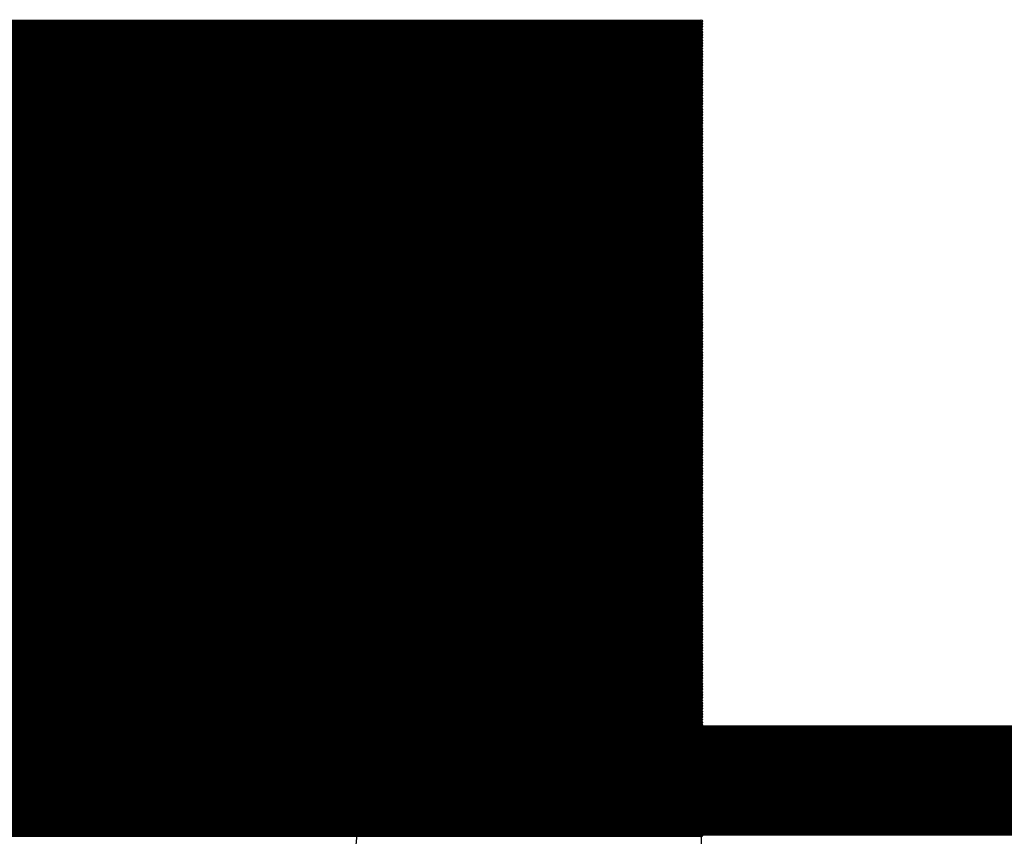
# Model space of a CAD drawing. Extents: x 0 to 23.9, y 0 to 20.7.
# Tile 73 of 127: x 9.729 to 10.634, y 19.989 to 20.74. Entities that reach past the tile are written whole.
import ezdxf

# ---------------------------------------------------------------- set-up
doc = ezdxf.new("R2010")
doc.units = 0
doc.layers.get('0').update_dxf_attribs({"linetype": 'CONTINUOUS'})
doc.layers.add('SEEEDSTUDIOXIAORP2040V1_22_GTO', color=10, linetype='CONTINUOUS')
doc.layers.add('SEEEDSTUDIOXIAORP2040V1_22_GTS', color=9, linetype='CONTINUOUS')

# ---------------------------------------------------------------- blocks, each defined once
blk = doc.blocks.new('ROUND_272')
blk.add_circle((0, 0), 0.6858)
blk = doc.blocks.new('ROUND_7')
blk.add_circle((0, 0), 0)
blk = doc.blocks.new('ROUND_8')
blk.add_circle((0, 0), 0.00127)

msp = doc.modelspace()

# ---------------------------------------------------------------- linework, layer by layer
at = {"layer": 'SEEEDSTUDIOXIAORP2040V1_22_GTO', "const_width": 0.1016}
msp.add_lwpolyline([(20.35556, 20.0406), (3.41884, 20.0406)], dxfattribs=at)
at = {"layer": 'SEEEDSTUDIOXIAORP2040V1_22_GTS'}
for points, const_width in [([(10.35558, 20.7391), (8.36168, 20.7391)], 0.00254), ([(8.36168, 20.73656), (10.35558, 20.73656)], 0.00254), ([(10.35558, 20.73402), (8.36168, 20.73402)], 0.00254), ([(8.36168, 20.73148), (10.35558, 20.73148)], 0.00254), ([(10.35558, 20.72894), (8.36168, 20.72894)], 0.00254), ([(8.36168, 20.7264), (10.35558, 20.7264)], 0.00254), ([(10.35558, 20.72386), (8.36168, 20.72386)], 0.00254), ([(8.36168, 20.72132), (10.35558, 20.72132)], 0.00254), ([(10.35558, 20.71878), (8.36168, 20.71878)], 0.00254), ([(8.36168, 20.71624), (10.35558, 20.71624)], 0.00254), ([(10.35558, 20.7137), (8.36168, 20.7137)], 0.00254), ([(8.36168, 20.71116), (10.35558, 20.71116)], 0.00254), ([(10.35558, 20.70862), (8.36168, 20.70862)], 0.00254), ([(8.36168, 20.70608), (10.35558, 20.70608)], 0.00254), ([(10.35558, 20.70354), (8.36168, 20.70354)], 0.00254), ([(8.36168, 20.701), (10.35558, 20.701)], 0.00254), ([(10.35558, 20.69846), (8.36168, 20.69846)], 0.00254), ([(8.36168, 20.69592), (10.35558, 20.69592)], 0.00254), ([(10.35558, 20.69338), (8.36168, 20.69338)], 0.00254), ([(8.36168, 20.69084), (10.35558, 20.69084)], 0.00254), ([(10.35558, 20.6883), (8.36168, 20.6883)], 0.00254), ([(8.36168, 20.68576), (10.35558, 20.68576)], 0.00254), ([(10.35558, 20.68322), (8.36168, 20.68322)], 0.00254), ([(8.36168, 20.68068), (10.35558, 20.68068)], 0.00254), ([(10.35558, 20.67814), (8.36168, 20.67814)], 0.00254), ([(8.36168, 20.6756), (10.35558, 20.6756)], 0.00254), ([(10.35558, 20.67306), (8.36168, 20.67306)], 0.00254), ([(8.36168, 20.67052), (10.35558, 20.67052)], 0.00254), ([(10.35558, 20.66798), (8.36168, 20.66798)], 0.00254), ([(8.36168, 20.66544), (10.35558, 20.66544)], 0.00254), ([(10.35558, 20.6629), (8.36168, 20.6629)], 0.00254), ([(8.36168, 20.66036), (10.35558, 20.66036)], 0.00254), ([(10.35558, 20.65782), (8.36168, 20.65782)], 0.00254), ([(8.36168, 20.65528), (10.35558, 20.65528)], 0.00254), ([(10.35558, 20.65274), (8.36168, 20.65274)], 0.00254), ([(8.36168, 20.6502), (10.35558, 20.6502)], 0.00254), ([(10.35558, 20.64766), (8.36168, 20.64766)], 0.00254), ([(8.36168, 20.64512), (10.35558, 20.64512)], 0.00254), ([(10.35558, 20.64258), (8.36168, 20.64258)], 0.00254), ([(8.36168, 20.64004), (10.35558, 20.64004)], 0.00254), ([(10.35558, 20.6375), (8.36168, 20.6375)], 0.00254), ([(8.36168, 20.63496), (10.35558, 20.63496)], 0.00254), ([(10.35558, 20.63242), (8.36168, 20.63242)], 0.00254), ([(8.36168, 20.62988), (10.35558, 20.62988)], 0.00254), ([(10.35558, 20.62734), (8.36168, 20.62734)], 0.00254), ([(8.36168, 20.6248), (10.35558, 20.6248)], 0.00254), ([(10.35558, 20.62226), (8.36168, 20.62226)], 0.00254), ([(8.36168, 20.61972), (10.35558, 20.61972)], 0.00254), ([(10.35558, 20.61718), (8.36168, 20.61718)], 0.00254), ([(8.36168, 20.61464), (10.35558, 20.61464)], 0.00254), ([(10.35558, 20.6121), (8.36168, 20.6121)], 0.00254), ([(8.36168, 20.60956), (10.35558, 20.60956)], 0.00254), ([(10.35558, 20.60702), (8.36168, 20.60702)], 0.00254), ([(8.36168, 20.60448), (10.35558, 20.60448)], 0.00254), ([(10.35558, 20.60194), (8.36168, 20.60194)], 0.00254), ([(8.36168, 20.5994), (10.35558, 20.5994)], 0.00254), ([(10.35558, 20.59686), (8.36168, 20.59686)], 0.00254), ([(8.36168, 20.59432), (10.35558, 20.59432)], 0.00254), ([(10.35558, 20.59178), (8.36168, 20.59178)], 0.00254), ([(8.36168, 20.58924), (10.35558, 20.58924)], 0.00254), ([(10.35558, 20.5867), (8.36168, 20.5867)], 0.00254), ([(8.36168, 20.58416), (10.35558, 20.58416)], 0.00254), ([(10.35558, 20.58162), (8.36168, 20.58162)], 0.00254), ([(8.36168, 20.57908), (10.35558, 20.57908)], 0.00254), ([(10.35558, 20.57654), (8.36168, 20.57654)], 0.00254), ([(8.36168, 20.574), (10.35558, 20.574)], 0.00254), ([(10.35558, 20.57146), (8.36168, 20.57146)], 0.00254), ([(8.36168, 20.56892), (10.35558, 20.56892)], 0.00254), ([(10.35558, 20.56638), (8.36168, 20.56638)], 0.00254), ([(8.36168, 20.56384), (10.35558, 20.56384)], 0.00254), ([(10.35558, 20.5613), (8.36168, 20.5613)], 0.00254), ([(8.36168, 20.55876), (10.35558, 20.55876)], 0.00254), ([(10.35558, 20.55622), (8.36168, 20.55622)], 0.00254), ([(8.36168, 20.55368), (10.35558, 20.55368)], 0.00254), ([(10.35558, 20.55114), (8.36168, 20.55114)], 0.00254), ([(8.36168, 20.5486), (10.35558, 20.5486)], 0.00254), ([(10.35558, 20.54606), (8.36168, 20.54606)], 0.00254), ([(8.36168, 20.54352), (10.35558, 20.54352)], 0.00254), ([(10.35558, 20.54098), (8.36168, 20.54098)], 0.00254), ([(8.36168, 20.53844), (10.35558, 20.53844)], 0.00254), ([(10.35558, 20.5359), (8.36168, 20.5359)], 0.00254), ([(8.36168, 20.53336), (10.35558, 20.53336)], 0.00254), ([(10.35558, 20.53082), (8.36168, 20.53082)], 0.00254), ([(8.36168, 20.52828), (10.35558, 20.52828)], 0.00254), ([(10.35558, 20.52574), (8.36168, 20.52574)], 0.00254), ([(8.36168, 20.5232), (10.35558, 20.5232)], 0.00254), ([(10.35558, 20.52066), (8.36168, 20.52066)], 0.00254), ([(8.36168, 20.51812), (10.35558, 20.51812)], 0.00254), ([(10.35558, 20.51558), (8.36168, 20.51558)], 0.00254), ([(8.36168, 20.51304), (10.35558, 20.51304)], 0.00254), ([(10.35558, 20.5105), (8.36168, 20.5105)], 0.00254), ([(8.36168, 20.50796), (10.35558, 20.50796)], 0.00254), ([(10.35558, 20.50542), (8.36168, 20.50542)], 0.00254), ([(8.36168, 20.50288), (10.35558, 20.50288)], 0.00254), ([(10.35558, 20.50034), (8.36168, 20.50034)], 0.00254), ([(8.36168, 20.4978), (10.35558, 20.4978)], 0.00254), ([(10.35558, 20.49526), (8.36168, 20.49526)], 0.00254), ([(8.36168, 20.49272), (10.35558, 20.49272)], 0.00254), ([(10.35558, 20.49018), (8.36168, 20.49018)], 0.00254), ([(8.36168, 20.48764), (10.35558, 20.48764)], 0.00254), ([(10.35558, 20.4851), (8.36168, 20.4851)], 0.00254), ([(8.36168, 20.48256), (10.35558, 20.48256)], 0.00254), ([(10.35558, 20.48002), (8.36168, 20.48002)], 0.00254), ([(8.36168, 20.47748), (10.35558, 20.47748)], 0.00254), ([(10.35558, 20.47494), (8.36168, 20.47494)], 0.00254), ([(8.36168, 20.4724), (10.35558, 20.4724)], 0.00254), ([(10.35558, 20.46986), (8.36168, 20.46986)], 0.00254), ([(8.36168, 20.46732), (10.35558, 20.46732)], 0.00254), ([(10.35558, 20.46478), (8.36168, 20.46478)], 0.00254), ([(8.36168, 20.46224), (10.35558, 20.46224)], 0.00254), ([(10.35558, 20.4597), (8.36168, 20.4597)], 0.00254), ([(8.36168, 20.45716), (10.35558, 20.45716)], 0.00254), ([(10.35558, 20.45462), (8.36168, 20.45462)], 0.00254), ([(8.36168, 20.45208), (10.35558, 20.45208)], 0.00254), ([(10.35558, 20.44954), (8.36168, 20.44954)], 0.00254), ([(8.36168, 20.447), (10.35558, 20.447)], 0.00254), ([(10.35558, 20.44446), (8.36168, 20.44446)], 0.00254), ([(8.36168, 20.44192), (10.35558, 20.44192)], 0.00254), ([(10.35558, 20.43938), (8.36168, 20.43938)], 0.00254), ([(8.36168, 20.43684), (10.35558, 20.43684)], 0.00254), ([(10.35558, 20.4343), (8.36168, 20.4343)], 0.00254), ([(8.36168, 20.43176), (10.35558, 20.43176)], 0.00254), ([(10.35558, 20.42922), (8.36168, 20.42922)], 0.00254), ([(8.36168, 20.42668), (10.35558, 20.42668)], 0.00254), ([(10.35558, 20.42414), (8.36168, 20.42414)], 0.00254), ([(8.36168, 20.4216), (10.35558, 20.4216)], 0.00254), ([(10.35558, 20.41906), (8.36168, 20.41906)], 0.00254), ([(8.36168, 20.41652), (10.35558, 20.41652)], 0.00254), ([(10.35558, 20.41398), (8.36168, 20.41398)], 0.00254), ([(8.36168, 20.41144), (10.35558, 20.41144)], 0.00254), ([(10.35558, 20.4089), (8.36168, 20.4089)], 0.00254), ([(8.36168, 20.40636), (10.35558, 20.40636)], 0.00254), ([(10.35558, 20.40382), (8.36168, 20.40382)], 0.00254), ([(8.36168, 20.40128), (10.35558, 20.40128)], 0.00254), ([(10.35558, 20.39874), (8.36168, 20.39874)], 0.00254), ([(8.36168, 20.3962), (10.35558, 20.3962)], 0.00254), ([(10.35558, 20.39366), (8.36168, 20.39366)], 0.00254), ([(8.36168, 20.39112), (10.35558, 20.39112)], 0.00254), ([(10.35558, 20.38858), (8.36168, 20.38858)], 0.00254), ([(8.36168, 20.38604), (10.35558, 20.38604)], 0.00254), ([(10.35558, 20.3835), (8.36168, 20.3835)], 0.00254), ([(8.36168, 20.38096), (10.35558, 20.38096)], 0.00254), ([(10.35558, 20.37842), (8.36168, 20.37842)], 0.00254), ([(8.36168, 20.37588), (10.35558, 20.37588)], 0.00254), ([(10.35558, 20.37334), (8.36168, 20.37334)], 0.00254), ([(8.36168, 20.3708), (10.35558, 20.3708)], 0.00254), ([(10.35558, 20.36826), (8.36168, 20.36826)], 0.00254), ([(8.36168, 20.36572), (10.35558, 20.36572)], 0.00254), ([(10.35558, 20.36318), (8.36168, 20.36318)], 0.00254), ([(8.36168, 20.36064), (10.35558, 20.36064)], 0.00254), ([(10.35558, 20.3581), (8.36168, 20.3581)], 0.00254), ([(8.36168, 20.35556), (10.35558, 20.35556)], 0.00254), ([(10.35558, 20.35302), (8.36168, 20.35302)], 0.00254), ([(8.36168, 20.35048), (10.35558, 20.35048)], 0.00254), ([(10.35558, 20.34794), (8.36168, 20.34794)], 0.00254), ([(8.36168, 20.3454), (10.35558, 20.3454)], 0.00254), ([(10.35558, 20.34286), (8.36168, 20.34286)], 0.00254), ([(8.36168, 20.34032), (10.35558, 20.34032)], 0.00254), ([(10.35558, 20.33778), (8.36168, 20.33778)], 0.00254), ([(8.36168, 20.33524), (10.35558, 20.33524)], 0.00254), ([(10.35558, 20.3327), (8.36168, 20.3327)], 0.00254), ([(8.36168, 20.33016), (10.35558, 20.33016)], 0.00254), ([(10.35558, 20.32762), (8.36168, 20.32762)], 0.00254), ([(8.36168, 20.32508), (10.35558, 20.32508)], 0.00254), ([(10.35558, 20.32254), (8.36168, 20.32254)], 0.00254), ([(8.36168, 20.32), (10.35558, 20.32)], 0.00254), ([(10.35558, 20.31746), (8.36168, 20.31746)], 0.00254), ([(8.36168, 20.31492), (10.35558, 20.31492)], 0.00254), ([(10.35558, 20.31238), (8.36168, 20.31238)], 0.00254), ([(8.36168, 20.30984), (10.35558, 20.30984)], 0.00254), ([(10.35558, 20.3073), (8.36168, 20.3073)], 0.00254), ([(8.36168, 20.30476), (10.35558, 20.30476)], 0.00254), ([(10.35558, 20.30222), (8.36168, 20.30222)], 0.00254), ([(8.36168, 20.29968), (10.35558, 20.29968)], 0.00254), ([(10.35558, 20.29714), (8.36168, 20.29714)], 0.00254), ([(8.36168, 20.2946), (10.35558, 20.2946)], 0.00254), ([(10.35558, 20.29206), (8.36168, 20.29206)], 0.00254), ([(8.36168, 20.28952), (10.35558, 20.28952)], 0.00254), ([(10.35558, 20.28698), (8.36168, 20.28698)], 0.00254), ([(8.36168, 20.28444), (10.35558, 20.28444)], 0.00254), ([(10.35558, 20.2819), (8.36168, 20.2819)], 0.00254), ([(8.36168, 20.27936), (10.35558, 20.27936)], 0.00254), ([(10.35558, 20.27682), (8.36168, 20.27682)], 0.00254), ([(8.36168, 20.27428), (10.35558, 20.27428)], 0.00254), ([(10.35558, 20.27174), (8.36168, 20.27174)], 0.00254), ([(8.36168, 20.2692), (10.35558, 20.2692)], 0.00254), ([(10.35558, 20.26666), (8.36168, 20.26666)], 0.00254), ([(8.36168, 20.26412), (10.35558, 20.26412)], 0.00254), ([(10.35558, 20.26158), (8.36168, 20.26158)], 0.00254), ([(8.36168, 20.25904), (10.35558, 20.25904)], 0.00254), ([(10.35558, 20.2565), (8.36168, 20.2565)], 0.00254), ([(8.36168, 20.25396), (10.35558, 20.25396)], 0.00254), ([(10.35558, 20.25142), (8.36168, 20.25142)], 0.00254), ([(8.36168, 20.24888), (10.35558, 20.24888)], 0.00254), ([(10.35558, 20.24634), (8.36168, 20.24634)], 0.00254), ([(8.36168, 20.2438), (10.35558, 20.2438)], 0.00254), ([(10.35558, 20.24126), (8.36168, 20.24126)], 0.00254), ([(8.36168, 20.23872), (10.35558, 20.23872)], 0.00254), ([(10.35558, 20.23618), (8.36168, 20.23618)], 0.00254), ([(8.36168, 20.23364), (10.35558, 20.23364)], 0.00254), ([(10.35558, 20.2311), (8.36168, 20.2311)], 0.00254), ([(8.36168, 20.22856), (10.35558, 20.22856)], 0.00254), ([(10.35558, 20.22602), (8.36168, 20.22602)], 0.00254), ([(8.36168, 20.22348), (10.35558, 20.22348)], 0.00254), ([(10.35558, 20.22094), (8.36168, 20.22094)], 0.00254), ([(8.36168, 20.2184), (10.35558, 20.2184)], 0.00254), ([(10.35558, 20.21586), (8.36168, 20.21586)], 0.00254), ([(8.36168, 20.21332), (10.35558, 20.21332)], 0.00254), ([(10.35558, 20.21078), (8.36168, 20.21078)], 0.00254), ([(8.36168, 20.20824), (10.35558, 20.20824)], 0.00254), ([(10.35558, 20.2057), (8.36168, 20.2057)], 0.00254), ([(8.36168, 20.20316), (10.35558, 20.20316)], 0.00254), ([(10.35558, 20.20062), (8.36168, 20.20062)], 0.00254), ([(8.36168, 20.19808), (10.35558, 20.19808)], 0.00254), ([(10.35558, 20.19554), (8.36168, 20.19554)], 0.00254), ([(8.36168, 20.193), (10.35558, 20.193)], 0.00254), ([(10.35558, 20.19046), (8.36168, 20.19046)], 0.00254), ([(8.36168, 20.18792), (10.35558, 20.18792)], 0.00254), ([(10.35558, 20.18538), (8.36168, 20.18538)], 0.00254), ([(8.36168, 20.18284), (10.35558, 20.18284)], 0.00254), ([(10.35558, 20.1803), (8.36168, 20.1803)], 0.00254), ([(8.36168, 20.17776), (10.35558, 20.17776)], 0.00254), ([(8.36168, 20.17522), (10.35558, 20.17522)], 0.00254), ([(10.35558, 20.17522), (8.36168, 20.17522)], 0.00254), ([(10.35558, 20.17268), (8.36168, 20.17268)], 0.00254), ([(8.36168, 20.17014), (10.35558, 20.17014)], 0.00254), ([(10.35558, 20.1676), (8.36168, 20.1676)], 0.00254), ([(8.36168, 20.16506), (10.35558, 20.16506)], 0.00254), ([(10.35558, 20.16252), (8.36168, 20.16252)], 0.00254), ([(8.36168, 20.15998), (10.35558, 20.15998)], 0.00254), ([(10.35558, 20.15744), (8.36168, 20.15744)], 0.00254), ([(8.36168, 20.1549), (10.35558, 20.1549)], 0.00254), ([(10.35558, 20.15236), (8.36168, 20.15236)], 0.00254), ([(8.36168, 20.14982), (10.35558, 20.14982)], 0.00254), ([(10.35558, 20.14728), (8.36168, 20.14728)], 0.00254), ([(8.36168, 20.14474), (10.35558, 20.14474)], 0.00254), ([(10.35558, 20.1422), (8.36168, 20.1422)], 0.00254), ([(8.36168, 20.13966), (10.35558, 20.13966)], 0.00254), ([(10.35558, 20.13712), (8.36168, 20.13712)], 0.00254), ([(8.36168, 20.13458), (10.35558, 20.13458)], 0.00254), ([(10.35558, 20.13204), (8.36168, 20.13204)], 0.00254), ([(8.36168, 20.1295), (10.35558, 20.1295)], 0.00254), ([(10.35558, 20.12696), (8.36168, 20.12696)], 0.00254), ([(8.36168, 20.12442), (10.35558, 20.12442)], 0.00254), ([(10.35558, 20.12188), (8.36168, 20.12188)], 0.00254), ([(8.36168, 20.11934), (10.35558, 20.11934)], 0.00254), ([(10.35558, 20.1168), (8.36168, 20.1168)], 0.00254), ([(8.36168, 20.11426), (10.35558, 20.11426)], 0.00254), ([(10.35558, 20.11172), (8.36168, 20.11172)], 0.00254), ([(8.36168, 20.10918), (10.35558, 20.10918)], 0.00254), ([(10.35558, 20.10664), (8.36168, 20.10664)], 0.00254), ([(8.36168, 20.1041), (10.35558, 20.1041)], 0.00254), ([(10.35558, 20.10156), (8.36168, 20.10156)], 0.00254), ([(8.36168, 20.09902), (10.35558, 20.09902)], 0.00254), ([(10.35558, 20.09648), (8.36168, 20.09648)], 0.00254), ([(20.35556, 20.0406), (3.41884, 20.0406)], 0.1016), ([(8.36168, 20.09394), (10.35558, 20.09394)], 0.00254), ([(10.35558, 20.0914), (8.36168, 20.0914)], 0.00254), ([(8.36168, 20.08886), (10.35558, 20.08886)], 0.00254), ([(10.35558, 20.08632), (8.36168, 20.08632)], 0.00254), ([(8.36168, 20.08378), (10.35558, 20.08378)], 0.00254), ([(10.35558, 20.08124), (8.36168, 20.08124)], 0.00254), ([(8.36168, 20.0787), (10.35558, 20.0787)], 0.00254), ([(10.35558, 20.07616), (8.36168, 20.07616)], 0.00254), ([(8.36168, 20.07362), (10.35558, 20.07362)], 0.00254), ([(10.35558, 20.07108), (8.36168, 20.07108)], 0.00254), ([(8.36168, 20.06854), (10.35558, 20.06854)], 0.00254), ([(10.35558, 20.066), (8.36168, 20.066)], 0.00254), ([(8.36168, 20.06346), (10.35558, 20.06346)], 0.00254), ([(10.35558, 20.06092), (8.36168, 20.06092)], 0.00254), ([(8.36168, 20.05838), (10.35558, 20.05838)], 0.00254), ([(10.35558, 20.05584), (8.36168, 20.05584)], 0.00254), ([(8.36168, 20.0533), (10.35558, 20.0533)], 0.00254), ([(10.35558, 20.05076), (8.36168, 20.05076)], 0.00254), ([(8.36168, 20.04822), (10.35558, 20.04822)], 0.00254), ([(10.35558, 20.04568), (8.36168, 20.04568)], 0.00254), ([(8.36168, 20.04314), (10.35558, 20.04314)], 0.00254), ([(10.35558, 20.0406), (8.36168, 20.0406)], 0.00254), ([(8.36168, 20.03806), (10.35558, 20.03806)], 0.00254), ([(10.35558, 20.03552), (8.36168, 20.03552)], 0.00254), ([(8.36168, 20.03298), (10.35558, 20.03298)], 0.00254), ([(10.35558, 20.03044), (8.36168, 20.03044)], 0.00254), ([(8.36168, 20.0279), (10.35558, 20.0279)], 0.00254), ([(10.35558, 20.02536), (8.36168, 20.02536)], 0.00254), ([(8.36168, 20.02282), (10.35558, 20.02282)], 0.00254), ([(10.35558, 20.02028), (8.36168, 20.02028)], 0.00254), ([(8.36168, 20.01774), (10.35558, 20.01774)], 0.00254), ([(10.35558, 20.0152), (8.36168, 20.0152)], 0.00254), ([(8.36168, 20.01266), (10.35558, 20.01266)], 0.00254), ([(10.35558, 20.01012), (8.36168, 20.01012)], 0.00254), ([(8.36168, 20.00758), (10.35558, 20.00758)], 0.00254), ([(10.35558, 20.00504), (8.36168, 20.00504)], 0.00254), ([(8.36168, 20.0025), (10.35558, 20.0025)], 0.00254), ([(10.35558, 19.99996), (8.36168, 19.99996)], 0.00254), ([(8.36168, 19.99742), (10.35558, 19.99742)], 0.00254), ([(10.35558, 19.99488), (8.36168, 19.99488)], 0.00254), ([(8.36168, 19.99234), (10.35558, 19.99234)], 0.00254), ([(10.35558, 19.9898), (8.36168, 19.9898)], 0.00254)]:
    msp.add_lwpolyline(points, dxfattribs=dict(at, const_width=const_width))
for points in [[(8.36168, 20.7391), (10.35558, 20.7391)], [(10.35558, 20.7391), (10.35558, 19.20748)]]:
    msp.add_lwpolyline(points, dxfattribs=at)

# ---------------------------------------------------------------- block references
for name, p in [('ROUND_8', (10.35558, 20.7391)), ('ROUND_7', (10.35558, 20.7391)), ('ROUND_8', (10.35558, 20.73656)), ('ROUND_8', (10.35558, 20.73402)), ('ROUND_8', (10.35558, 20.73148)), ('ROUND_272', (9.35482, 20.0406)), ('ROUND_8', (10.35558, 20.72894)), ('ROUND_8', (10.35558, 20.7264)), ('ROUND_8', (10.35558, 20.72386)), ('ROUND_8', (10.35558, 20.72132)), ('ROUND_8', (10.35558, 20.71878)), ('ROUND_8', (10.35558, 20.71624)), ('ROUND_8', (10.35558, 20.7137)), ('ROUND_8', (10.35558, 20.71116)), ('ROUND_8', (10.35558, 20.70862)), ('ROUND_8', (10.35558, 20.70608)), ('ROUND_8', (10.35558, 20.70354)), ('ROUND_8', (10.35558, 20.701)), ('ROUND_8', (10.35558, 20.69846)), ('ROUND_8', (10.35558, 20.69592)), ('ROUND_8', (10.35558, 20.69338)), ('ROUND_8', (10.35558, 20.69084)), ('ROUND_8', (10.35558, 20.6883)), ('ROUND_8', (10.35558, 20.68576)), ('ROUND_8', (10.35558, 20.68322)), ('ROUND_8', (10.35558, 20.68068)), ('ROUND_8', (10.35558, 20.67814)), ('ROUND_8', (10.35558, 20.6756)), ('ROUND_8', (10.35558, 20.67306)), ('ROUND_8', (10.35558, 20.67052)), ('ROUND_8', (10.35558, 20.66798)), ('ROUND_8', (10.35558, 20.66544)), ('ROUND_8', (10.35558, 20.6629)), ('ROUND_8', (10.35558, 20.66036)), ('ROUND_8', (10.35558, 20.65782)), ('ROUND_8', (10.35558, 20.65528)), ('ROUND_8', (10.35558, 20.65274)), ('ROUND_8', (10.35558, 20.6502)), ('ROUND_8', (10.35558, 20.64766)), ('ROUND_8', (10.35558, 20.64512)), ('ROUND_8', (10.35558, 20.64258)), ('ROUND_8', (10.35558, 20.64004)), ('ROUND_8', (10.35558, 20.6375)), ('ROUND_8', (10.35558, 20.63496)), ('ROUND_8', (10.35558, 20.63242)), ('ROUND_8', (10.35558, 20.62988)), ('ROUND_8', (10.35558, 20.62734)), ('ROUND_8', (10.35558, 20.6248)), ('ROUND_8', (10.35558, 20.62226)), ('ROUND_8', (10.35558, 20.61972)), ('ROUND_8', (10.35558, 20.61718)), ('ROUND_8', (10.35558, 20.61464)), ('ROUND_8', (10.35558, 20.6121)), ('ROUND_8', (10.35558, 20.60956)), ('ROUND_8', (10.35558, 20.60702)), ('ROUND_8', (10.35558, 20.60448)), ('ROUND_8', (10.35558, 20.60194)), ('ROUND_8', (10.35558, 20.5994)), ('ROUND_8', (10.35558, 20.59686)), ('ROUND_8', (10.35558, 20.59432)), ('ROUND_8', (10.35558, 20.59178)), ('ROUND_8', (10.35558, 20.58924)), ('ROUND_8', (10.35558, 20.5867)), ('ROUND_8', (10.35558, 20.58416)), ('ROUND_8', (10.35558, 20.58162)), ('ROUND_8', (10.35558, 20.57908)), ('ROUND_8', (10.35558, 20.57654)), ('ROUND_8', (10.35558, 20.574)), ('ROUND_8', (10.35558, 20.57146)), ('ROUND_8', (10.35558, 20.56892)), ('ROUND_8', (10.35558, 20.56638)), ('ROUND_8', (10.35558, 20.56384)), ('ROUND_8', (10.35558, 20.5613)), ('ROUND_8', (10.35558, 20.55876)), ('ROUND_8', (10.35558, 20.55622)), ('ROUND_8', (10.35558, 20.55368)), ('ROUND_8', (10.35558, 20.55114)), ('ROUND_8', (10.35558, 20.5486)), ('ROUND_8', (10.35558, 20.54606)), ('ROUND_8', (10.35558, 20.54352)), ('ROUND_8', (10.35558, 20.54098)), ('ROUND_8', (10.35558, 20.53844)), ('ROUND_8', (10.35558, 20.5359)), ('ROUND_8', (10.35558, 20.53336)), ('ROUND_8', (10.35558, 20.53082)), ('ROUND_8', (10.35558, 20.52828)), ('ROUND_8', (10.35558, 20.52574)), ('ROUND_8', (10.35558, 20.5232)), ('ROUND_8', (10.35558, 20.52066)), ('ROUND_8', (10.35558, 20.51812)), ('ROUND_8', (10.35558, 20.51558)), ('ROUND_8', (10.35558, 20.51304)), ('ROUND_8', (10.35558, 20.5105)), ('ROUND_8', (10.35558, 20.50796)), ('ROUND_8', (10.35558, 20.50542)), ('ROUND_8', (10.35558, 20.50288)), ('ROUND_8', (10.35558, 20.50034)), ('ROUND_8', (10.35558, 20.4978)), ('ROUND_8', (10.35558, 20.49526)), ('ROUND_8', (10.35558, 20.49272)), ('ROUND_8', (10.35558, 20.49018)), ('ROUND_8', (10.35558, 20.48764)), ('ROUND_8', (10.35558, 20.4851)), ('ROUND_8', (10.35558, 20.48256)), ('ROUND_8', (10.35558, 20.48002)), ('ROUND_8', (10.35558, 20.47748)), ('ROUND_8', (10.35558, 20.47494)), ('ROUND_8', (10.35558, 20.4724)), ('ROUND_8', (10.35558, 20.46986)), ('ROUND_8', (10.35558, 20.46732)), ('ROUND_8', (10.35558, 20.46478)), ('ROUND_8', (10.35558, 20.46224)), ('ROUND_8', (10.35558, 20.4597)), ('ROUND_8', (10.35558, 20.45716)), ('ROUND_8', (10.35558, 20.45462)), ('ROUND_8', (10.35558, 20.45208)), ('ROUND_8', (10.35558, 20.44954)), ('ROUND_8', (10.35558, 20.447)), ('ROUND_8', (10.35558, 20.44446)), ('ROUND_8', (10.35558, 20.44192)), ('ROUND_8', (10.35558, 20.43938)), ('ROUND_8', (10.35558, 20.43684)), ('ROUND_8', (10.35558, 20.4343)), ('ROUND_8', (10.35558, 20.43176)), ('ROUND_8', (10.35558, 20.42922)), ('ROUND_8', (10.35558, 20.42668)), ('ROUND_8', (10.35558, 20.42414)), ('ROUND_8', (10.35558, 20.4216)), ('ROUND_8', (10.35558, 20.41906)), ('ROUND_8', (10.35558, 20.41652)), ('ROUND_8', (10.35558, 20.41398)), ('ROUND_8', (10.35558, 20.41144)), ('ROUND_8', (10.35558, 20.4089)), ('ROUND_8', (10.35558, 20.40636)), ('ROUND_8', (10.35558, 20.40382)), ('ROUND_8', (10.35558, 20.40128)), ('ROUND_8', (10.35558, 20.39874)), ('ROUND_8', (10.35558, 20.3962)), ('ROUND_8', (10.35558, 20.39366)), ('ROUND_8', (10.35558, 20.39112)), ('ROUND_8', (10.35558, 20.38858)), ('ROUND_8', (10.35558, 20.38604)), ('ROUND_8', (10.35558, 20.3835)), ('ROUND_8', (10.35558, 20.38096)), ('ROUND_8', (10.35558, 20.37842)), ('ROUND_8', (10.35558, 20.37588)), ('ROUND_8', (10.35558, 20.37334)), ('ROUND_8', (10.35558, 20.3708)), ('ROUND_8', (10.35558, 20.36826)), ('ROUND_8', (10.35558, 20.36572)), ('ROUND_8', (10.35558, 20.36318)), ('ROUND_8', (10.35558, 20.36064)), ('ROUND_8', (10.35558, 20.3581)), ('ROUND_8', (10.35558, 20.35556)), ('ROUND_8', (10.35558, 20.35302)), ('ROUND_8', (10.35558, 20.35048)), ('ROUND_8', (10.35558, 20.34794)), ('ROUND_8', (10.35558, 20.3454)), ('ROUND_8', (10.35558, 20.34286)), ('ROUND_8', (10.35558, 20.34032)), ('ROUND_8', (10.35558, 20.33778)), ('ROUND_8', (10.35558, 20.33524)), ('ROUND_8', (10.35558, 20.3327)), ('ROUND_8', (10.35558, 20.33016)), ('ROUND_8', (10.35558, 20.32762)), ('ROUND_8', (10.35558, 20.32508)), ('ROUND_8', (10.35558, 20.32254)), ('ROUND_8', (10.35558, 20.32)), ('ROUND_8', (10.35558, 20.31746)), ('ROUND_8', (10.35558, 20.31492)), ('ROUND_8', (10.35558, 20.31238)), ('ROUND_8', (10.35558, 20.30984)), ('ROUND_8', (10.35558, 20.3073)), ('ROUND_8', (10.35558, 20.30476)), ('ROUND_8', (10.35558, 20.30222)), ('ROUND_8', (10.35558, 20.29968)), ('ROUND_8', (10.35558, 20.29714)), ('ROUND_8', (10.35558, 20.2946)), ('ROUND_8', (10.35558, 20.29206)), ('ROUND_8', (10.35558, 20.28952)), ('ROUND_8', (10.35558, 20.28698)), ('ROUND_8', (10.35558, 20.28444)), ('ROUND_8', (10.35558, 20.2819)), ('ROUND_8', (10.35558, 20.27936)), ('ROUND_8', (10.35558, 20.27682)), ('ROUND_8', (10.35558, 20.27428)), ('ROUND_8', (10.35558, 20.27174)), ('ROUND_8', (10.35558, 20.2692)), ('ROUND_8', (10.35558, 20.26666)), ('ROUND_8', (10.35558, 20.26412)), ('ROUND_8', (10.35558, 20.26158)), ('ROUND_8', (10.35558, 20.25904)), ('ROUND_8', (10.35558, 20.2565)), ('ROUND_8', (10.35558, 20.25396)), ('ROUND_8', (10.35558, 20.25142)), ('ROUND_8', (10.35558, 20.24888)), ('ROUND_8', (10.35558, 20.24634)), ('ROUND_8', (10.35558, 20.2438)), ('ROUND_8', (10.35558, 20.24126)), ('ROUND_8', (10.35558, 20.23872)), ('ROUND_8', (10.35558, 20.23618)), ('ROUND_8', (10.35558, 20.23364)), ('ROUND_8', (10.35558, 20.2311)), ('ROUND_8', (10.35558, 20.22856)), ('ROUND_8', (10.35558, 20.22602)), ('ROUND_8', (10.35558, 20.22348)), ('ROUND_8', (10.35558, 20.22094)), ('ROUND_8', (10.35558, 20.2184)), ('ROUND_8', (10.35558, 20.21586)), ('ROUND_8', (10.35558, 20.21332)), ('ROUND_8', (10.35558, 20.21078)), ('ROUND_8', (10.35558, 20.20824)), ('ROUND_8', (10.35558, 20.2057)), ('ROUND_8', (10.35558, 20.20316)), ('ROUND_8', (10.35558, 20.20062)), ('ROUND_8', (10.35558, 20.19808)), ('ROUND_8', (10.35558, 20.19554)), ('ROUND_8', (10.35558, 20.193)), ('ROUND_8', (10.35558, 20.19046)), ('ROUND_8', (10.35558, 20.18792)), ('ROUND_8', (10.35558, 20.18538)), ('ROUND_8', (10.35558, 20.18284)), ('ROUND_8', (10.35558, 20.1803)), ('ROUND_8', (10.35558, 20.17776)), ('ROUND_8', (10.35558, 20.17522)), ('ROUND_8', (10.35558, 20.17268)), ('ROUND_8', (10.35558, 20.17014)), ('ROUND_8', (10.35558, 20.1676)), ('ROUND_8', (10.35558, 20.16506)), ('ROUND_8', (10.35558, 20.16252)), ('ROUND_8', (10.35558, 20.15998)), ('ROUND_8', (10.35558, 20.15744)), ('ROUND_8', (10.35558, 20.1549)), ('ROUND_8', (10.35558, 20.15236)), ('ROUND_8', (10.35558, 20.14982)), ('ROUND_8', (10.35558, 20.14728)), ('ROUND_8', (10.35558, 20.14474)), ('ROUND_8', (10.35558, 20.1422)), ('ROUND_8', (10.35558, 20.13966)), ('ROUND_8', (10.35558, 20.13712)), ('ROUND_8', (10.35558, 20.13458)), ('ROUND_8', (10.35558, 20.13204)), ('ROUND_8', (10.35558, 20.1295)), ('ROUND_8', (10.35558, 20.12696)), ('ROUND_8', (10.35558, 20.12442)), ('ROUND_8', (10.35558, 20.12188)), ('ROUND_8', (10.35558, 20.11934)), ('ROUND_8', (10.35558, 20.1168)), ('ROUND_8', (10.35558, 20.11426)), ('ROUND_8', (10.35558, 20.11172)), ('ROUND_8', (10.35558, 20.10918)), ('ROUND_8', (10.35558, 20.10664)), ('ROUND_8', (10.35558, 20.1041)), ('ROUND_8', (10.35558, 20.10156)), ('ROUND_8', (10.35558, 20.09902)), ('ROUND_8', (10.35558, 20.09648)), ('ROUND_8', (10.35558, 20.09394)), ('ROUND_8', (10.35558, 20.0914)), ('ROUND_8', (10.35558, 20.08886)), ('ROUND_8', (10.35558, 20.08632)), ('ROUND_8', (10.35558, 20.08378)), ('ROUND_8', (10.35558, 20.08124)), ('ROUND_8', (10.35558, 20.0787)), ('ROUND_8', (10.35558, 20.07616)), ('ROUND_8', (10.35558, 20.07362)), ('ROUND_8', (10.35558, 20.07108)), ('ROUND_8', (10.35558, 20.06854)), ('ROUND_8', (10.35558, 20.066)), ('ROUND_8', (10.35558, 20.06346)), ('ROUND_8', (10.35558, 20.06092)), ('ROUND_8', (10.35558, 20.05838)), ('ROUND_8', (10.35558, 20.05584)), ('ROUND_8', (10.35558, 20.0533)), ('ROUND_8', (10.35558, 20.05076)), ('ROUND_8', (10.35558, 20.04822)), ('ROUND_8', (10.35558, 20.04568)), ('ROUND_8', (10.35558, 20.04314)), ('ROUND_8', (10.35558, 20.0406)), ('ROUND_8', (10.35558, 20.03806)), ('ROUND_8', (10.35558, 20.03552)), ('ROUND_8', (10.35558, 20.03298)), ('ROUND_8', (10.35558, 20.03044)), ('ROUND_8', (10.35558, 20.0279)), ('ROUND_8', (10.35558, 20.02536)), ('ROUND_8', (10.35558, 20.02282)), ('ROUND_8', (10.35558, 20.02028)), ('ROUND_8', (10.35558, 20.01774)), ('ROUND_8', (10.35558, 20.0152)), ('ROUND_8', (10.35558, 20.01266)), ('ROUND_8', (10.35558, 20.01012)), ('ROUND_8', (10.35558, 20.00758)), ('ROUND_8', (10.35558, 20.00504)), ('ROUND_8', (10.35558, 20.0025)), ('ROUND_8', (10.35558, 19.99996)), ('ROUND_8', (10.35558, 19.99742)), ('ROUND_8', (10.35558, 19.99488)), ('ROUND_8', (10.35558, 19.99234)), ('ROUND_8', (10.35558, 19.9898))]:
    msp.add_blockref(name, p, dxfattribs=at)

doc.saveas('drawing.dxf')
